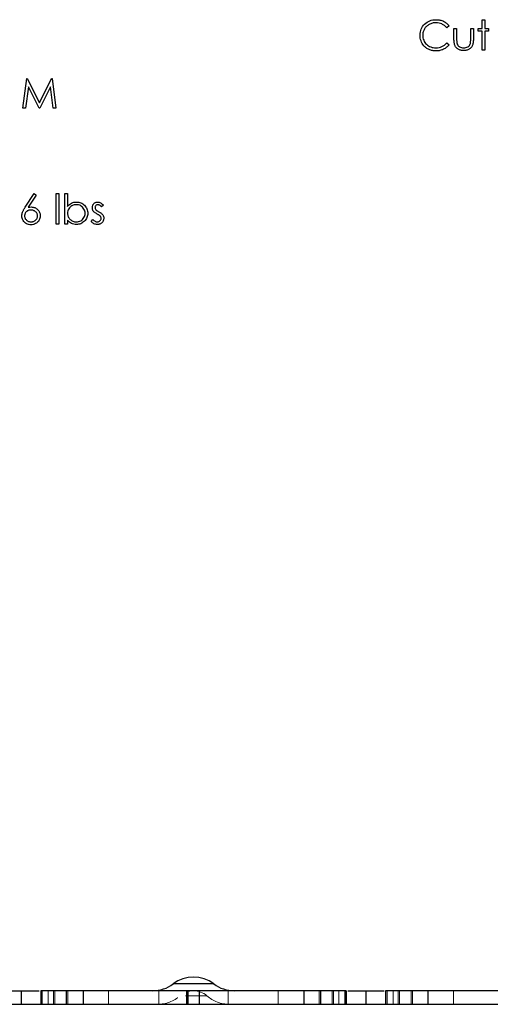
# Model space of a CAD drawing. Header units: inches. Extents: x 1694 to 2505, y -239 to -56.
# Tile 177 of 179: x 1845.06 to 1847.24, y -85.58 to -81.01. Entities that reach past the tile are written whole.
import ezdxf

# ---------------------------------------------------------------- set-up
doc = ezdxf.new("R2010")
doc.units = ezdxf.units.IN
doc.header["$LTSCALE"] = 0.5
doc.header["$MEASUREMENT"] = 0
doc.linetypes.add('HIDDEN', pattern=[0.225, 0.15, -0.075])
doc.layers.add('APP-M-S', color=30, linetype='Continuous')

msp = doc.modelspace()

# ---------------------------------------------------------------- linework, layer by layer
at = {"color": 7, "linetype": 'Continuous'}
for p, q in [((1846.92916, -81.04056), (1846.93413, -81.03523)), ((1846.93413, -81.03523), (1846.93959, -81.03037)), ((1846.93959, -81.03037), (1846.94536, -81.02618)), ((1846.94536, -81.02618), (1846.95149, -81.02264)), ((1846.95185, -81.03854), (1846.94859, -81.04075)), ((1846.95149, -81.02264), (1846.95795, -81.01972)), ((1846.95533, -81.0365), (1846.95185, -81.03854)), ((1846.95894, -81.03468), (1846.95533, -81.0365)), ((1846.95795, -81.01972), (1846.96474, -81.01746)), ((1846.96261, -81.03308), (1846.95894, -81.03468)), ((1846.96637, -81.03175), (1846.96261, -81.03308)), ((1846.96474, -81.01746), (1846.97186, -81.01585)), ((1846.97023, -81.03065), (1846.96637, -81.03175)), ((1846.97412, -81.02979), (1846.97023, -81.03065)), ((1846.97186, -81.01585), (1846.97934, -81.01489)), ((1846.97813, -81.02919), (1846.97412, -81.02979)), ((1846.98221, -81.0288), (1846.97813, -81.02919)), ((1846.97934, -81.01489), (1846.98712, -81.01456)), ((1846.98635, -81.02869), (1846.98221, -81.0288)), ((1846.99386, -81.02905), (1846.98635, -81.02869)), ((1846.98712, -81.01456), (1846.99187, -81.01467)), ((1846.99187, -81.01467), (1846.99651, -81.01503)), ((1847.00104, -81.03015), (1846.99386, -81.02905)), ((1846.99651, -81.01503), (1847.00101, -81.01563)), ((1847.00101, -81.01563), (1847.0054, -81.01646)), ((1847.00791, -81.03197), (1847.00104, -81.03015)), ((1847.0054, -81.01646), (1847.00968, -81.01751)), ((1847.01448, -81.03454), (1847.00791, -81.03197)), ((1847.00968, -81.01751), (1847.01384, -81.01884)), ((1847.01384, -81.01884), (1847.0179, -81.02038)), ((1847.01763, -81.03609), (1847.01448, -81.03454)), ((1847.02066, -81.0378), (1847.01763, -81.03609)), ((1847.0179, -81.02038), (1847.02182, -81.02215)), ((1847.02356, -81.03968), (1847.02066, -81.0378)), ((1847.02182, -81.02215), (1847.0256, -81.02414)), ((1847.0256, -81.02414), (1847.02922, -81.02632)), ((1847.02922, -81.02632), (1847.03267, -81.02869)), ((1847.03267, -81.02869), (1847.03593, -81.03123)), ((1847.03593, -81.03123), (1847.03902, -81.03399)), ((1847.03902, -81.03399), (1847.04194, -81.03692)), ((1847.04194, -81.03692), (1847.04468, -81.04006)), ((1847.20094, -81.05519), (1847.20094, -81.01456)), ((1847.20095, -81.01456), (1847.21331, -81.01456)), ((1847.21331, -81.01456), (1847.21331, -81.05519)), ((1846.91298, -81.08619), (1846.91331, -81.07876)), ((1846.91331, -81.07876), (1846.91431, -81.07164)), ((1846.91431, -81.07164), (1846.91596, -81.06482)), ((1846.91596, -81.06482), (1846.91828, -81.05831)), ((1846.91828, -81.05831), (1846.92124, -81.0521)), ((1846.92124, -81.0521), (1846.92488, -81.04616)), ((1846.92488, -81.04616), (1846.92916, -81.04056)), ((1846.92546, -81.08307), (1846.92535, -81.08713)), ((1846.92585, -81.07909), (1846.92546, -81.08307)), ((1846.92645, -81.07526), (1846.92585, -81.07909)), ((1846.92731, -81.0715), (1846.92645, -81.07526)), ((1846.92841, -81.06783), (1846.92731, -81.0715)), ((1846.92976, -81.0643), (1846.92841, -81.06783)), ((1846.93134, -81.06085), (1846.92976, -81.0643)), ((1846.93319, -81.05751), (1846.93134, -81.06085)), ((1846.93526, -81.05431), (1846.93319, -81.05751)), ((1846.93752, -81.05124), (1846.93526, -81.05431)), ((1846.93998, -81.04837), (1846.93752, -81.05124)), ((1846.94266, -81.04567), (1846.93998, -81.04837)), ((1846.94553, -81.04313), (1846.94266, -81.04567)), ((1846.94859, -81.04075), (1846.94553, -81.04313)), ((1847.02638, -81.04172), (1847.02356, -81.03968)), ((1847.02905, -81.04395), (1847.02638, -81.04172)), ((1847.03162, -81.04636), (1847.02905, -81.04395)), ((1847.03408, -81.04892), (1847.03162, -81.04636)), ((1847.03642, -81.05166), (1847.03408, -81.04892)), ((1847.04725, -81.04337), (1847.03642, -81.05166)), ((1847.04468, -81.04006), (1847.04724, -81.04337)), ((1847.07021, -81.1033), (1847.07021, -81.05519)), ((1847.07022, -81.05519), (1847.08258, -81.05519)), ((1847.08258, -81.05519), (1847.08258, -81.10189)), ((1847.14794, -81.10189), (1847.14794, -81.05519)), ((1847.14794, -81.05519), (1847.16031, -81.05519)), ((1847.16031, -81.05519), (1847.16031, -81.10421)), ((1847.18327, -81.06756), (1847.18327, -81.05519)), ((1847.18327, -81.05519), (1847.20094, -81.05519)), ((1847.20094, -81.06756), (1847.18327, -81.06756)), ((1847.20094, -81.15589), (1847.20094, -81.06756)), ((1847.21331, -81.05519), (1847.23097, -81.05519)), ((1847.23097, -81.06756), (1847.21331, -81.06756)), ((1847.21331, -81.06756), (1847.21331, -81.15589)), ((1847.23097, -81.05519), (1847.23097, -81.06756)), ((1846.91326, -81.09325), (1846.91298, -81.08619)), ((1846.91409, -81.10004), (1846.91326, -81.09325)), ((1846.91544, -81.10659), (1846.91409, -81.10004)), ((1846.91734, -81.11285), (1846.91544, -81.10659)), ((1846.9198, -81.11887), (1846.91734, -81.11285)), ((1846.92281, -81.12461), (1846.9198, -81.11887)), ((1846.92637, -81.1301), (1846.92281, -81.12461)), ((1846.92535, -81.08713), (1846.92562, -81.09323)), ((1846.92562, -81.09323), (1846.92645, -81.09905)), ((1846.93045, -81.13532), (1846.92637, -81.1301)), ((1846.92645, -81.09905), (1846.92781, -81.10463)), ((1846.92781, -81.10463), (1846.92974, -81.10993)), ((1846.92974, -81.10993), (1846.93219, -81.11501)), ((1846.93219, -81.11501), (1846.93523, -81.11981)), ((1846.93523, -81.11981), (1846.93879, -81.12436)), ((1846.93879, -81.12436), (1846.9429, -81.12864)), ((1846.9429, -81.12864), (1846.94743, -81.13253)), ((1847.02593, -81.13237), (1847.03132, -81.1277)), ((1847.03132, -81.1277), (1847.03642, -81.12232)), ((1847.03642, -81.12232), (1847.04724, -81.13052)), ((1847.07029, -81.10846), (1847.07021, -81.1033)), ((1847.07051, -81.11329), (1847.07029, -81.10846)), ((1847.0709, -81.11777), (1847.07051, -81.11329)), ((1847.07145, -81.12193), (1847.0709, -81.11777)), ((1847.07214, -81.12574), (1847.07145, -81.12193)), ((1847.073, -81.12925), (1847.07214, -81.12574)), ((1847.07402, -81.1324), (1847.073, -81.12925)), ((1847.08258, -81.10189), (1847.0826, -81.10601)), ((1847.0826, -81.10601), (1847.08269, -81.10976)), ((1847.08269, -81.10976), (1847.08285, -81.11321)), ((1847.08285, -81.11321), (1847.08307, -81.11633)), ((1847.08307, -81.11633), (1847.08335, -81.11909)), ((1847.08335, -81.11909), (1847.08368, -81.12155)), ((1847.08368, -81.12155), (1847.08407, -81.12365)), ((1847.08407, -81.12365), (1847.08454, -81.12544)), ((1847.08454, -81.12544), (1847.08536, -81.12768)), ((1847.08536, -81.12768), (1847.08633, -81.1298)), ((1847.08633, -81.1298), (1847.08749, -81.13179)), ((1847.14408, -81.13046), (1847.1459, -81.12643)), ((1847.1459, -81.12643), (1847.14637, -81.12478)), ((1847.14637, -81.12478), (1847.14678, -81.12273)), ((1847.14678, -81.12273), (1847.14714, -81.12028)), ((1847.14714, -81.12028), (1847.14744, -81.11741)), ((1847.14744, -81.11741), (1847.14766, -81.11412)), ((1847.14766, -81.11412), (1847.1478, -81.11045)), ((1847.1478, -81.11045), (1847.14791, -81.10637)), ((1847.14791, -81.10637), (1847.14794, -81.10189)), ((1847.15752, -81.12947), (1847.1565, -81.13256)), ((1847.15837, -81.12607), (1847.15752, -81.12947)), ((1847.15906, -81.12232), (1847.15837, -81.12607)), ((1847.15962, -81.11829), (1847.15906, -81.12232)), ((1847.16, -81.1139), (1847.15962, -81.11829)), ((1847.16022, -81.10921), (1847.16, -81.1139)), ((1847.16031, -81.10421), (1847.16022, -81.10921)), ((1846.9331, -81.13825), (1846.93045, -81.13532)), ((1846.93589, -81.14098), (1846.9331, -81.13825)), ((1846.93879, -81.14352), (1846.93589, -81.14098)), ((1846.9418, -81.14587), (1846.93879, -81.14352)), ((1846.94495, -81.14802), (1846.9418, -81.14587)), ((1846.9482, -81.15001), (1846.94495, -81.14802)), ((1846.94743, -81.13253), (1846.95226, -81.13593)), ((1846.95157, -81.1518), (1846.9482, -81.15001)), ((1846.95508, -81.1534), (1846.95157, -81.1518)), ((1846.95226, -81.13593), (1846.95737, -81.13877)), ((1846.95869, -81.15481), (1846.95508, -81.1534)), ((1846.95737, -81.13877), (1846.96275, -81.14112)), ((1846.96242, -81.15602), (1846.95869, -81.15481)), ((1846.96626, -81.15707), (1846.96242, -81.15602)), ((1846.96275, -81.14112), (1846.96844, -81.14294)), ((1846.97023, -81.1579), (1846.96626, -81.15707)), ((1846.96844, -81.14294), (1846.9744, -81.14424)), ((1846.97432, -81.15856), (1846.97023, -81.1579)), ((1846.97851, -81.15903), (1846.97432, -81.15856)), ((1846.9744, -81.14424), (1846.98067, -81.14504)), ((1846.98285, -81.15934), (1846.97851, -81.15903)), ((1846.98067, -81.14504), (1846.98721, -81.14529)), ((1846.98729, -81.15942), (1846.98285, -81.15934)), ((1846.98721, -81.14529), (1846.99441, -81.14493)), ((1846.99198, -81.15931), (1846.98729, -81.15942)), ((1846.99654, -81.15895), (1846.99198, -81.15931)), ((1846.99441, -81.14493), (1847.00131, -81.14385)), ((1847.00101, -81.15837), (1846.99654, -81.15895)), ((1847.00534, -81.15754), (1847.00101, -81.15837)), ((1847.00131, -81.14385), (1847.00791, -81.14206)), ((1847.00959, -81.15647), (1847.00534, -81.15754)), ((1847.00791, -81.14206), (1847.01423, -81.13954)), ((1847.01371, -81.15517), (1847.00959, -81.15647)), ((1847.01771, -81.15365), (1847.01371, -81.15517)), ((1847.01423, -81.13954), (1847.02022, -81.13631)), ((1847.0216, -81.15188), (1847.01771, -81.15365)), ((1847.02022, -81.13631), (1847.02593, -81.13237)), ((1847.02535, -81.1499), (1847.0216, -81.15188)), ((1847.02897, -81.14772), (1847.02535, -81.1499)), ((1847.03242, -81.14534), (1847.02897, -81.14772)), ((1847.03571, -81.14275), (1847.03242, -81.14534)), ((1847.03883, -81.13999), (1847.03571, -81.14275)), ((1847.04178, -81.13703), (1847.03883, -81.13999)), ((1847.04459, -81.13386), (1847.04178, -81.13703)), ((1847.04724, -81.13052), (1847.04459, -81.13386)), ((1847.07518, -81.13521), (1847.07402, -81.1324)), ((1847.0765, -81.13778), (1847.07518, -81.13521)), ((1847.07799, -81.14021), (1847.0765, -81.13778)), ((1847.07962, -81.1425), (1847.07799, -81.14021)), ((1847.08142, -81.14465), (1847.07962, -81.1425)), ((1847.08338, -81.14664), (1847.08142, -81.14465)), ((1847.0855, -81.14849), (1847.08338, -81.14664)), ((1847.08779, -81.1502), (1847.0855, -81.14849)), ((1847.08749, -81.13179), (1847.08879, -81.13367)), ((1847.09022, -81.15175), (1847.08779, -81.1502)), ((1847.08879, -81.13367), (1847.09028, -81.13543)), ((1847.09282, -81.15313), (1847.09022, -81.15175)), ((1847.09028, -81.13543), (1847.09193, -81.13706)), ((1847.09193, -81.13706), (1847.09373, -81.13858)), ((1847.09558, -81.15434), (1847.09282, -81.15313)), ((1847.09373, -81.13858), (1847.09572, -81.13996)), ((1847.09848, -81.15533), (1847.09558, -81.15434)), ((1847.09572, -81.13996), (1847.10005, -81.14228)), ((1847.10154, -81.15616), (1847.09848, -81.15533)), ((1847.10005, -81.14228), (1847.1048, -81.14396)), ((1847.10477, -81.15682), (1847.10154, -81.15616)), ((1847.10814, -81.15729), (1847.10477, -81.15682)), ((1847.1048, -81.14396), (1847.10993, -81.14495)), ((1847.11167, -81.15757), (1847.10814, -81.15729)), ((1847.10993, -81.14495), (1847.11545, -81.14529)), ((1847.11534, -81.15765), (1847.11167, -81.15757)), ((1847.11904, -81.15757), (1847.11534, -81.15765)), ((1847.11545, -81.14529), (1847.12097, -81.14495)), ((1847.12255, -81.15729), (1847.11904, -81.15757)), ((1847.12097, -81.14495), (1847.12605, -81.14399)), ((1847.12591, -81.15682), (1847.12255, -81.15729)), ((1847.12914, -81.15616), (1847.12591, -81.15682)), ((1847.12605, -81.14399), (1847.13069, -81.14236)), ((1847.13218, -81.15533), (1847.12914, -81.15616)), ((1847.13069, -81.14236), (1847.13488, -81.1401)), ((1847.13508, -81.15434), (1847.13218, -81.15533)), ((1847.13488, -81.1401), (1847.13856, -81.13731)), ((1847.13781, -81.15313), (1847.13508, -81.15434)), ((1847.14038, -81.15175), (1847.13781, -81.15313)), ((1847.13856, -81.13731), (1847.14162, -81.13408)), ((1847.14281, -81.1502), (1847.14038, -81.15175)), ((1847.14162, -81.13408), (1847.14408, -81.13046)), ((1847.14507, -81.14849), (1847.14281, -81.1502)), ((1847.14717, -81.14667), (1847.14507, -81.14849)), ((1847.14913, -81.14468), (1847.14717, -81.14667)), ((1847.15089, -81.14255), (1847.14913, -81.14468)), ((1847.15255, -81.14029), (1847.15089, -81.14255)), ((1847.15401, -81.13789), (1847.15255, -81.14029)), ((1847.15534, -81.13535), (1847.15401, -81.13789)), ((1847.1565, -81.13256), (1847.15534, -81.13535)), ((1847.21331, -81.15589), (1847.20094, -81.15589)), ((1845.06974, -81.42491), (1845.08793, -81.28712)), ((1845.08793, -81.28712), (1845.08969, -81.28712)), ((1845.08969, -81.28712), (1845.14658, -81.40018)), ((1845.14658, -81.40018), (1845.20334, -81.28712)), ((1845.20334, -81.28712), (1845.20513, -81.28712)), ((1845.20513, -81.28712), (1845.22343, -81.42491)), ((1845.09535, -81.32554), (1845.08218, -81.42491)), ((1845.14529, -81.42491), (1845.09535, -81.32554)), ((1845.19781, -81.32576), (1845.14807, -81.42491)), ((1845.21101, -81.42491), (1845.19781, -81.32576)), ((1845.08218, -81.42491), (1845.06974, -81.42491)), ((1845.14807, -81.42491), (1845.14529, -81.42491)), ((1845.22343, -81.42491), (1845.21101, -81.42491)), ((1845.08072, -81.88452), (1845.12185, -81.82164)), ((1845.13137, -81.82912), (1845.09496, -81.8848)), ((1845.12185, -81.82164), (1845.13137, -81.82912)), ((1845.22431, -81.82164), (1845.23668, -81.82164)), ((1845.22431, -81.96297), (1845.22431, -81.82164)), ((1845.23668, -81.82164), (1845.23668, -81.96297)), ((1845.26495, -81.96297), (1845.26495, -81.82164)), ((1845.26495, -81.82164), (1845.27731, -81.82164)), ((1845.27731, -81.82164), (1845.27731, -81.88055)), ((1845.30663, -81.86175), (1845.3124, -81.86081)), ((1845.3124, -81.86081), (1845.31839, -81.86051)), ((1845.31839, -81.86051), (1845.32371, -81.86076)), ((1845.32371, -81.86076), (1845.32887, -81.86148)), ((1845.40986, -81.86156), (1845.41232, -81.86098)), ((1845.41232, -81.86098), (1845.41489, -81.86062)), ((1845.41489, -81.86062), (1845.41759, -81.86051)), ((1845.41759, -81.86051), (1845.42079, -81.86073)), ((1845.42079, -81.86073), (1845.424, -81.86139)), ((1845.06869, -81.90685), (1845.06963, -81.90448)), ((1845.06963, -81.90448), (1845.0707, -81.90197)), ((1845.0707, -81.90197), (1845.07197, -81.89937)), ((1845.07197, -81.89937), (1845.07338, -81.89664)), ((1845.07338, -81.89664), (1845.07498, -81.89377)), ((1845.07498, -81.89377), (1845.07672, -81.89082)), ((1845.07672, -81.89082), (1845.07865, -81.88773)), ((1845.07865, -81.88773), (1845.08072, -81.88452)), ((1845.08572, -81.90561), (1845.08384, -81.90766)), ((1845.08782, -81.90374), (1845.08572, -81.90561)), ((1845.09005, -81.90211), (1845.08782, -81.90374)), ((1845.09243, -81.90073), (1845.09005, -81.90211)), ((1845.09496, -81.8996), (1845.09243, -81.90073)), ((1845.09496, -81.8848), (1845.10225, -81.88381)), ((1845.09767, -81.89874), (1845.09496, -81.8996)), ((1845.10051, -81.8981), (1845.09767, -81.89874)), ((1845.10349, -81.89775), (1845.10051, -81.8981)), ((1845.10225, -81.88381), (1845.10924, -81.88347)), ((1845.10664, -81.89761), (1845.10349, -81.89775)), ((1845.10982, -81.89775), (1845.10664, -81.89761)), ((1845.10924, -81.88347), (1845.11343, -81.88367)), ((1845.11285, -81.8981), (1845.10982, -81.89775)), ((1845.11578, -81.89874), (1845.11285, -81.8981)), ((1845.11343, -81.88367), (1845.11746, -81.88422)), ((1845.11859, -81.8996), (1845.11578, -81.89874)), ((1845.11746, -81.88422), (1845.12133, -81.88513)), ((1845.12127, -81.90073), (1845.11859, -81.8996)), ((1845.12384, -81.90211), (1845.12127, -81.90073)), ((1845.12133, -81.88513), (1845.12502, -81.88643)), ((1845.12629, -81.90374), (1845.12384, -81.90211)), ((1845.12502, -81.88643), (1845.12856, -81.88808)), ((1845.12864, -81.90561), (1845.12629, -81.90374)), ((1845.12856, -81.88808), (1845.13195, -81.8901)), ((1845.13077, -81.90766), (1845.12864, -81.90561)), ((1845.13195, -81.8901), (1845.13516, -81.8925)), ((1845.13516, -81.8925), (1845.13822, -81.89526)), ((1845.13822, -81.89526), (1845.14101, -81.8983)), ((1845.14101, -81.8983), (1845.14344, -81.9015)), ((1845.14344, -81.9015), (1845.14548, -81.90487)), ((1845.14548, -81.90487), (1845.14714, -81.9084)), ((1845.27731, -81.88055), (1845.28159, -81.87583)), ((1845.27861, -81.90183), (1845.27764, -81.90699)), ((1845.28024, -81.89697), (1845.27861, -81.90183)), ((1845.28253, -81.89236), (1845.28024, -81.89697)), ((1845.28159, -81.87583), (1845.28609, -81.87177)), ((1845.28543, -81.88811), (1845.28253, -81.89236)), ((1845.28891, -81.88433), (1845.28543, -81.88811)), ((1845.28609, -81.87177), (1845.29086, -81.86832)), ((1845.29294, -81.88102), (1845.28891, -81.88433)), ((1845.29086, -81.86832), (1845.29586, -81.86551)), ((1845.29752, -81.87815), (1845.29294, -81.88102)), ((1845.29586, -81.86551), (1845.30113, -81.86332)), ((1845.30246, -81.87583), (1845.29752, -81.87815)), ((1845.30113, -81.86332), (1845.30663, -81.86175)), ((1845.30754, -81.8742), (1845.30246, -81.87583)), ((1845.31273, -81.87321), (1845.30754, -81.8742)), ((1845.31808, -81.87288), (1845.31273, -81.87321)), ((1845.32333, -81.87321), (1845.31808, -81.87288)), ((1845.32841, -81.8742), (1845.32333, -81.87321)), ((1845.33335, -81.87583), (1845.32841, -81.8742)), ((1845.32887, -81.86148), (1845.33382, -81.86266)), ((1845.33809, -81.87815), (1845.33335, -81.87583)), ((1845.33382, -81.86266), (1845.33856, -81.86432)), ((1845.34254, -81.88105), (1845.33809, -81.87815)), ((1845.33856, -81.86432), (1845.34309, -81.86647)), ((1845.34651, -81.88447), (1845.34254, -81.88105)), ((1845.34309, -81.86647), (1845.34745, -81.86909)), ((1845.34999, -81.88842), (1845.34651, -81.88447)), ((1845.34745, -81.86909), (1845.35159, -81.87219)), ((1845.353, -81.89289), (1845.34999, -81.88842)), ((1845.35159, -81.87219), (1845.35554, -81.87577)), ((1845.35543, -81.89769), (1845.353, -81.89289)), ((1845.3572, -81.9026), (1845.35543, -81.89769)), ((1845.35554, -81.87577), (1845.35916, -81.87969)), ((1845.35822, -81.90766), (1845.3572, -81.9026)), ((1845.35916, -81.87969), (1845.36227, -81.88381)), ((1845.36227, -81.88381), (1845.36492, -81.88814)), ((1845.36492, -81.88814), (1845.36711, -81.89267)), ((1845.36711, -81.89267), (1845.36879, -81.89739)), ((1845.36879, -81.89739), (1845.36998, -81.90233)), ((1845.36998, -81.90233), (1845.37069, -81.90746)), ((1845.39214, -81.88693), (1845.39225, -81.88414)), ((1845.39242, -81.89118), (1845.39214, -81.88693)), ((1845.39225, -81.88414), (1845.39258, -81.88149)), ((1845.3933, -81.89515), (1845.39242, -81.89118)), ((1845.39258, -81.88149), (1845.39316, -81.87895)), ((1845.39316, -81.87895), (1845.39394, -81.87652)), ((1845.39474, -81.89893), (1845.3933, -81.89515)), ((1845.39394, -81.87652), (1845.39496, -81.87423)), ((1845.39675, -81.90244), (1845.39474, -81.89893)), ((1845.39496, -81.87423), (1845.3962, -81.87205)), ((1845.3962, -81.87205), (1845.39766, -81.86998)), ((1845.39802, -81.90412), (1845.39675, -81.90244)), ((1845.39766, -81.86998), (1845.39935, -81.86804)), ((1845.39957, -81.90583), (1845.39802, -81.90412)), ((1845.39935, -81.86804), (1845.40122, -81.86628)), ((1845.40133, -81.90754), (1845.39957, -81.90583)), ((1845.40122, -81.86628), (1845.40321, -81.86476)), ((1845.40321, -81.86476), (1845.40531, -81.86346)), ((1845.40476, -81.88381), (1845.40451, -81.88643)), ((1845.40451, -81.88643), (1845.40473, -81.8888)), ((1845.40473, -81.8888), (1845.40536, -81.89109)), ((1845.40547, -81.88135), (1845.40476, -81.88381)), ((1845.40531, -81.86346), (1845.40752, -81.86239)), ((1845.40536, -81.89109), (1845.40644, -81.89336)), ((1845.40666, -81.87909), (1845.40547, -81.88135)), ((1845.40644, -81.89336), (1845.40793, -81.89557)), ((1845.40834, -81.87696), (1845.40666, -81.87909)), ((1845.40752, -81.86239), (1845.40986, -81.86156)), ((1845.40793, -81.89557), (1845.4089, -81.8967)), ((1845.41036, -81.87517), (1845.40834, -81.87696)), ((1845.4089, -81.8967), (1845.41011, -81.89786)), ((1845.41011, -81.89786), (1845.41155, -81.8991)), ((1845.4126, -81.8739), (1845.41036, -81.87517)), ((1845.41155, -81.8991), (1845.41323, -81.90037)), ((1845.415, -81.87312), (1845.4126, -81.8739)), ((1845.41323, -81.90037), (1845.41516, -81.90169)), ((1845.41759, -81.87288), (1845.415, -81.87312)), ((1845.41516, -81.90169), (1845.41732, -81.90305)), ((1845.41732, -81.90305), (1845.41969, -81.90448)), ((1845.41972, -81.87304), (1845.41759, -81.87288)), ((1845.41969, -81.90448), (1845.42231, -81.90594)), ((1845.42187, -81.87354), (1845.41972, -81.87304)), ((1845.42402, -81.87437), (1845.42187, -81.87354)), ((1845.42231, -81.90594), (1845.42551, -81.90777)), ((1845.424, -81.86139), (1845.42722, -81.86252)), ((1845.4262, -81.87553), (1845.42402, -81.87437)), ((1845.42836, -81.87702), (1845.4262, -81.87553)), ((1845.42722, -81.86252), (1845.43045, -81.8641)), ((1845.43056, -81.87884), (1845.42836, -81.87702)), ((1845.43045, -81.8641), (1845.43366, -81.86611)), ((1845.43277, -81.88099), (1845.43056, -81.87884)), ((1845.43498, -81.88347), (1845.43277, -81.88099)), ((1845.43366, -81.86611), (1845.43689, -81.86857)), ((1845.44338, -81.87484), (1845.43498, -81.88347)), ((1845.43689, -81.86857), (1845.44014, -81.87147)), ((1845.44014, -81.87147), (1845.44337, -81.87484)), ((1845.06532, -81.92455), (1845.06554, -81.9203)), ((1845.06568, -81.9301), (1845.06532, -81.92455)), ((1845.06554, -81.9203), (1845.06617, -81.91591)), ((1845.0667, -81.93548), (1845.06568, -81.9301)), ((1845.06617, -81.91591), (1845.06722, -81.91144)), ((1845.06844, -81.94067), (1845.0667, -81.93548)), ((1845.06722, -81.91144), (1845.06869, -81.90685)), ((1845.07084, -81.94572), (1845.06844, -81.94067)), ((1845.07385, -81.95039), (1845.07084, -81.94572)), ((1845.07741, -81.9545), (1845.07385, -81.95039)), ((1845.07782, -81.92223), (1845.07769, -81.92505)), ((1845.07769, -81.92505), (1845.07782, -81.92783)), ((1845.07818, -81.91955), (1845.07782, -81.92223)), ((1845.07782, -81.92783), (1845.07824, -81.93048)), ((1845.07882, -81.91696), (1845.07818, -81.91955)), ((1845.07824, -81.93048), (1845.07893, -81.93308)), ((1845.0797, -81.91447), (1845.07882, -81.91696)), ((1845.07893, -81.93308), (1845.07989, -81.93553)), ((1845.08083, -81.9121), (1845.0797, -81.91447)), ((1845.07989, -81.93553), (1845.08111, -81.93791)), ((1845.08221, -81.90984), (1845.08083, -81.9121)), ((1845.08111, -81.93791), (1845.08263, -81.94014)), ((1845.08384, -81.90766), (1845.08221, -81.90984)), ((1845.08263, -81.94014), (1845.08439, -81.94233)), ((1845.08439, -81.94233), (1845.08646, -81.94437)), ((1845.08646, -81.94437), (1845.08873, -81.94624)), ((1845.08873, -81.94624), (1845.0911, -81.94787)), ((1845.0911, -81.94787), (1845.09358, -81.94925)), ((1845.09358, -81.94925), (1845.09618, -81.95036)), ((1845.09618, -81.95036), (1845.09888, -81.95124)), ((1845.09888, -81.95124), (1845.10173, -81.95188)), ((1845.10173, -81.95188), (1845.10465, -81.95223)), ((1845.10465, -81.95223), (1845.10772, -81.95237)), ((1845.10772, -81.95237), (1845.11078, -81.95223)), ((1845.11078, -81.95223), (1845.11371, -81.95188)), ((1845.11371, -81.95188), (1845.11655, -81.95124)), ((1845.11655, -81.95124), (1845.11926, -81.95036)), ((1845.11926, -81.95036), (1845.12185, -81.94925)), ((1845.12185, -81.94925), (1845.12433, -81.94787)), ((1845.12433, -81.94787), (1845.12668, -81.94624)), ((1845.12668, -81.94624), (1845.12894, -81.94437)), ((1845.12894, -81.94437), (1845.13101, -81.94233)), ((1845.13262, -81.90984), (1845.13077, -81.90766)), ((1845.13101, -81.94233), (1845.13281, -81.94014)), ((1845.13419, -81.9121), (1845.13262, -81.90984)), ((1845.13281, -81.94014), (1845.1343, -81.93791)), ((1845.13549, -81.91447), (1845.13419, -81.9121)), ((1845.1343, -81.93791), (1845.13554, -81.93553)), ((1845.13648, -81.91696), (1845.13549, -81.91447)), ((1845.13554, -81.93553), (1845.13651, -81.93308)), ((1845.13717, -81.91955), (1845.13648, -81.91696)), ((1845.13651, -81.93308), (1845.1372, -81.93048)), ((1845.13761, -81.92223), (1845.13717, -81.91955)), ((1845.1372, -81.93048), (1845.13761, -81.92783)), ((1845.13775, -81.92505), (1845.13761, -81.92223)), ((1845.13761, -81.92783), (1845.13775, -81.92505)), ((1845.14156, -81.95022), (1845.13792, -81.95425)), ((1845.1446, -81.94569), (1845.14156, -81.95022)), ((1845.14702, -81.94075), (1845.1446, -81.94569)), ((1845.14874, -81.93556), (1845.14702, -81.94075)), ((1845.14714, -81.9084), (1845.14843, -81.91213)), ((1845.14843, -81.91213), (1845.14937, -81.91602)), ((1845.14978, -81.93007), (1845.14874, -81.93556)), ((1845.14937, -81.91602), (1845.14992, -81.92008)), ((1845.15012, -81.9243), (1845.14978, -81.93007)), ((1845.14992, -81.92008), (1845.15012, -81.9243)), ((1845.27764, -81.90699), (1845.27731, -81.91243)), ((1845.27731, -81.91243), (1845.27751, -81.9166)), ((1845.28137, -81.94928), (1845.27731, -81.94434)), ((1845.27731, -81.94434), (1845.27731, -81.96297)), ((1845.27751, -81.9166), (1845.27806, -81.9206)), ((1845.27806, -81.9206), (1845.27897, -81.92444)), ((1845.27897, -81.92444), (1845.28024, -81.92808)), ((1845.28024, -81.92808), (1845.28189, -81.93156)), ((1845.2857, -81.95353), (1845.28137, -81.94928)), ((1845.28189, -81.93156), (1845.28391, -81.93487)), ((1845.28391, -81.93487), (1845.28628, -81.93799)), ((1845.28628, -81.93799), (1845.28902, -81.94094)), ((1845.28902, -81.94094), (1845.29202, -81.94362)), ((1845.29202, -81.94362), (1845.29523, -81.94594)), ((1845.29523, -81.94594), (1845.29857, -81.9479)), ((1845.29857, -81.9479), (1845.3021, -81.9495)), ((1845.3021, -81.9495), (1845.3058, -81.95077)), ((1845.3058, -81.95077), (1845.30966, -81.95165)), ((1845.30966, -81.95165), (1845.31369, -81.95221)), ((1845.31369, -81.95221), (1845.31789, -81.95237)), ((1845.31789, -81.95237), (1845.3233, -81.95204)), ((1845.3233, -81.95204), (1845.32849, -81.95108)), ((1845.32849, -81.95108), (1845.33346, -81.94945)), ((1845.33346, -81.94945), (1845.33823, -81.94718)), ((1845.33823, -81.94718), (1845.34265, -81.94434)), ((1845.34265, -81.94434), (1845.3466, -81.94094)), ((1845.3466, -81.94094), (1845.35007, -81.93705)), ((1845.35007, -81.93705), (1845.35306, -81.93264)), ((1845.3554, -81.94953), (1845.35143, -81.95309)), ((1845.35306, -81.93264), (1845.35548, -81.92789)), ((1845.35904, -81.94564), (1845.3554, -81.94953)), ((1845.35548, -81.92789), (1845.3572, -81.92298)), ((1845.3572, -81.92298), (1845.35824, -81.91798)), ((1845.35858, -81.91282), (1845.35822, -81.90766)), ((1845.35824, -81.91798), (1845.35858, -81.91282)), ((1845.36219, -81.94152), (1845.35904, -81.94564)), ((1845.36487, -81.93725), (1845.36219, -81.94152)), ((1845.36705, -81.93275), (1845.36487, -81.93725)), ((1845.36876, -81.92805), (1845.36705, -81.93275)), ((1845.36998, -81.92317), (1845.36876, -81.92805)), ((1845.37069, -81.91809), (1845.36998, -81.92317)), ((1845.37069, -81.90746), (1845.37094, -81.91282)), ((1845.37094, -81.91282), (1845.37069, -81.91809)), ((1845.38684, -81.9511), (1845.39504, -81.94177)), ((1845.38952, -81.95411), (1845.38684, -81.9511)), ((1845.39504, -81.94177), (1845.39741, -81.94426)), ((1845.39741, -81.94426), (1845.39981, -81.94641)), ((1845.39981, -81.94641), (1845.40227, -81.94823)), ((1845.40338, -81.90926), (1845.40133, -81.90754)), ((1845.40227, -81.94823), (1845.40473, -81.94972)), ((1845.40569, -81.91097), (1845.40338, -81.90926)), ((1845.40473, -81.94972), (1845.40724, -81.95088)), ((1845.40823, -81.91271), (1845.40569, -81.91097)), ((1845.40724, -81.95088), (1845.40981, -81.95171)), ((1845.41105, -81.91445), (1845.40823, -81.91271)), ((1845.40981, -81.95171), (1845.41237, -81.95221)), ((1845.41411, -81.91618), (1845.41105, -81.91445)), ((1845.41237, -81.95221), (1845.415, -81.95237)), ((1845.41696, -81.91773), (1845.41411, -81.91618)), ((1845.415, -81.95237), (1845.41856, -81.95207)), ((1845.41952, -81.91919), (1845.41696, -81.91773)), ((1845.41856, -81.95207), (1845.42184, -81.95116)), ((1845.42184, -81.92057), (1845.41952, -81.91919)), ((1845.42388, -81.9219), (1845.42184, -81.92057)), ((1845.42184, -81.95116), (1845.42485, -81.94967)), ((1845.42565, -81.92317), (1845.42388, -81.9219)), ((1845.42485, -81.94967), (1845.42758, -81.94754)), ((1845.42551, -81.90777), (1845.42844, -81.90956)), ((1845.42717, -81.92438), (1845.42565, -81.92317)), ((1845.42841, -81.92551), (1845.42717, -81.92438)), ((1845.42758, -81.94754), (1845.42985, -81.94503)), ((1845.42938, -81.92656), (1845.42841, -81.92551)), ((1845.42844, -81.90956), (1845.43112, -81.91135)), ((1845.43087, -81.92874), (1845.42938, -81.92656)), ((1845.42985, -81.94503), (1845.43148, -81.94227)), ((1845.43192, -81.93106), (1845.43087, -81.92874)), ((1845.43112, -81.91135), (1845.43352, -81.91312)), ((1845.43148, -81.94227), (1845.43244, -81.93934)), ((1845.43255, -81.93355), (1845.43192, -81.93106)), ((1845.43244, -81.93934), (1845.43277, -81.93617)), ((1845.43277, -81.93617), (1845.43255, -81.93355)), ((1845.43352, -81.91312), (1845.43564, -81.91489)), ((1845.43564, -81.91489), (1845.43752, -81.91663)), ((1845.43752, -81.91663), (1845.43912, -81.91837)), ((1845.44039, -81.95182), (1845.43868, -81.95411)), ((1845.43912, -81.91837), (1845.44045, -81.92008)), ((1845.44183, -81.94942), (1845.44039, -81.95182)), ((1845.44045, -81.92008), (1845.44249, -81.92364)), ((1845.44304, -81.94688), (1845.44183, -81.94942)), ((1845.44249, -81.92364), (1845.44398, -81.92742)), ((1845.44395, -81.94426), (1845.44304, -81.94688)), ((1845.44461, -81.9415), (1845.44395, -81.94426)), ((1845.44398, -81.92742), (1845.44484, -81.93142)), ((1845.445, -81.93863), (1845.44461, -81.9415)), ((1845.44484, -81.93142), (1845.44514, -81.93565)), ((1845.44514, -81.93565), (1845.445, -81.93863)), ((1845.08147, -81.95806), (1845.07741, -81.9545)), ((1845.08605, -81.96107), (1845.08147, -81.95806)), ((1845.09099, -81.96344), (1845.08605, -81.96107)), ((1845.09615, -81.96515), (1845.09099, -81.96344)), ((1845.10151, -81.96617), (1845.09615, -81.96515)), ((1845.10706, -81.96651), (1845.10151, -81.96617)), ((1845.11282, -81.96615), (1845.10706, -81.96651)), ((1845.11837, -81.9651), (1845.11282, -81.96615)), ((1845.12376, -81.96333), (1845.11837, -81.9651)), ((1845.12892, -81.96087), (1845.12376, -81.96333)), ((1845.13372, -81.95781), (1845.12892, -81.96087)), ((1845.13792, -81.95425), (1845.13372, -81.95781)), ((1845.23668, -81.96297), (1845.22431, -81.96297)), ((1845.27731, -81.96297), (1845.26495, -81.96297)), ((1845.29034, -81.95704), (1845.2857, -81.95353)), ((1845.29528, -81.95985), (1845.29034, -81.95704)), ((1845.30053, -81.96198), (1845.29528, -81.95985)), ((1845.30605, -81.96352), (1845.30053, -81.96198)), ((1845.31187, -81.96444), (1845.30605, -81.96352)), ((1845.318, -81.96474), (1845.31187, -81.96444)), ((1845.32335, -81.96449), (1845.318, -81.96474)), ((1845.32854, -81.9638), (1845.32335, -81.96449)), ((1845.33351, -81.96261), (1845.32854, -81.9638)), ((1845.33829, -81.96093), (1845.33351, -81.96261)), ((1845.34287, -81.9588), (1845.33829, -81.96093)), ((1845.34723, -81.95618), (1845.34287, -81.9588)), ((1845.35143, -81.95309), (1845.34723, -81.95618)), ((1845.39253, -81.95679), (1845.38952, -81.95411)), ((1845.39587, -81.95914), (1845.39253, -81.95679)), ((1845.39954, -81.96112), (1845.39587, -81.95914)), ((1845.40343, -81.9627), (1845.39954, -81.96112)), ((1845.40741, -81.96383), (1845.40343, -81.9627)), ((1845.41146, -81.96452), (1845.40741, -81.96383)), ((1845.41563, -81.96474), (1845.41146, -81.96452)), ((1845.41872, -81.9646), (1845.41563, -81.96474)), ((1845.42168, -81.96421), (1845.41872, -81.9646)), ((1845.42452, -81.96355), (1845.42168, -81.96421)), ((1845.42722, -81.96261), (1845.42452, -81.96355)), ((1845.42979, -81.96143), (1845.42722, -81.96261)), ((1845.43222, -81.95999), (1845.42979, -81.96143)), ((1845.43451, -81.95828), (1845.43222, -81.95999)), ((1845.43669, -81.95629), (1845.43451, -81.95828)), ((1845.43868, -81.95411), (1845.43669, -81.95629))]:
    msp.add_line(p, q, dxfattribs=at)
at = {"layer": 'APP-M-S', "linetype": 'Continuous', "lineweight": 25}
for p, q in [((1845.956, -85.48821), (1845.76703, -85.48821)), ((1844.97706, -85.51971), (1845.14596, -85.51971)), ((1845.06151, -85.51971), (1845.06151, -85.5827)), ((1845.15285, -85.51971), (1845.15285, -85.5827)), ((1846.37332, -85.51971), (1845.3497, -85.51971)), ((1845.3497, -85.51971), (1845.3497, -85.5827)), ((1845.831, -85.5827), (1845.831, -85.51971)), ((1845.83536, -85.51971), (1845.83536, -85.5827)), ((1845.88964, -85.5827), (1845.88964, -85.51971)), ((1846.37332, -85.51971), (1846.37332, -85.5827)), ((1846.57017, -85.51971), (1846.57017, -85.5827)), ((1846.57706, -85.51971), (1846.74596, -85.51971)), ((1846.66151, -85.51971), (1846.66151, -85.5827)), ((1846.75285, -85.51971), (1846.75285, -85.5827)), ((1847.44151, -85.51971), (1846.9497, -85.51971)), ((1846.9497, -85.51971), (1846.9497, -85.5827)), ((1843.56785, -85.5827), (1845.15285, -85.5827)), ((1845.15285, -85.5827), (1846.75285, -85.5827)), ((1846.75285, -85.5827), (1847.44151, -85.5827))]:
    msp.add_line(p, q, dxfattribs=at)
at = {"layer": 'APP-M-S', "linetype": 'HIDDEN', "lineweight": 18}
for p, q in [((1845.76703, -85.48821), (1845.956, -85.48821)), ((1845.15385, -85.51971), (1845.15385, -85.5827)), ((1845.15985, -85.5827), (1845.15985, -85.51971)), ((1845.18751, -85.5827), (1845.18751, -85.51971)), ((1845.21191, -85.5827), (1845.21191, -85.51971)), ((1845.21796, -85.51971), (1845.21796, -85.5827)), ((1845.27096, -85.51971), (1845.27096, -85.5827)), ((1845.27196, -85.51971), (1845.27196, -85.5827)), ((1845.27796, -85.5827), (1845.27796, -85.51971)), ((1845.46781, -85.51971), (1845.46781, -85.5827)), ((1845.7001, -85.51971), (1845.7001, -85.5827)), ((1845.92401, -85.54333), (1845.79902, -85.54333)), ((1845.831, -85.51971), (1845.831, -85.5827)), ((1845.83536, -85.5827), (1845.83536, -85.51971)), ((1846.02293, -85.51971), (1846.02293, -85.5827)), ((1846.25521, -85.51971), (1846.25521, -85.5827)), ((1846.44506, -85.51971), (1846.44506, -85.5827)), ((1846.45106, -85.5827), (1846.45106, -85.51971)), ((1846.45206, -85.51971), (1846.45206, -85.5827)), ((1846.45206, -85.51971), (1846.45206, -85.51971)), ((1846.50506, -85.51971), (1846.50506, -85.5827)), ((1846.51112, -85.5827), (1846.51112, -85.51971)), ((1846.53551, -85.51971), (1846.53551, -85.5827)), ((1846.56317, -85.51971), (1846.56317, -85.5827)), ((1846.56917, -85.5827), (1846.56917, -85.51971)), ((1846.75385, -85.51971), (1846.75385, -85.5827)), ((1846.75985, -85.5827), (1846.75985, -85.51971)), ((1846.78751, -85.5827), (1846.78751, -85.51971)), ((1846.81191, -85.5827), (1846.81191, -85.51971)), ((1846.81796, -85.51971), (1846.81796, -85.5827)), ((1846.87096, -85.51971), (1846.87096, -85.5827)), ((1846.87196, -85.51971), (1846.87196, -85.5827)), ((1846.87796, -85.5827), (1846.87796, -85.51971)), ((1847.06781, -85.51971), (1847.06781, -85.5827)), ((1846.45206, -85.5827), (1846.45206, -85.5827))]:
    msp.add_line(p, q, dxfattribs=at)
at = {"layer": 'APP-M-S', "linetype": 'Continuous', "lineweight": 25}
for centre, start, end in [((1845.86151, -85.6142), 53.1301, 126.8699), ((1845.67254, -85.36223), 270, 306.8699), ((1846.05049, -85.36223), 233.1301, 270)]:
    msp.add_arc(centre, 0.15748, start, end, dxfattribs=at)
at = {"layer": 'APP-M-S', "linetype": 'HIDDEN', "lineweight": 18}
for centre, radius, start, end in [((1845.69485, -85.42522), 0.15748, 270, 311.40962), ((1845.86151, -85.6142), 0.09449, 48.59038, 131.40962), ((1846.02817, -85.42522), 0.15748, 228.59038, 270)]:
    msp.add_arc(centre, radius, start, end, dxfattribs=at)
at = {"layer": 'APP-M-S', "linetype": 'Continuous', "lineweight": 25}
for points in [[(1845.3497, -85.51971), (1845.32082, -85.51971), (1845.26305, -85.51971), (1845.19835, -85.51971), (1845.15973, -85.51971), (1845.15514, -85.51971), (1845.15285, -85.51971)], [(1846.57017, -85.51971), (1846.56646, -85.51971), (1846.55904, -85.51971), (1846.50632, -85.51971), (1846.44143, -85.51971), (1846.39603, -85.51971), (1846.37332, -85.51971)], [(1846.9497, -85.51971), (1846.92082, -85.51971), (1846.86305, -85.51971), (1846.79835, -85.51971), (1846.75973, -85.51971), (1846.75514, -85.51971), (1846.75285, -85.51971)]]:
    msp.add_open_spline(points, degree=3, knots=[0, 0, 0, 0, 0.279619, 0.5592379, 0.779619, 1, 1, 1, 1], dxfattribs=at)

doc.saveas('drawing.dxf')
